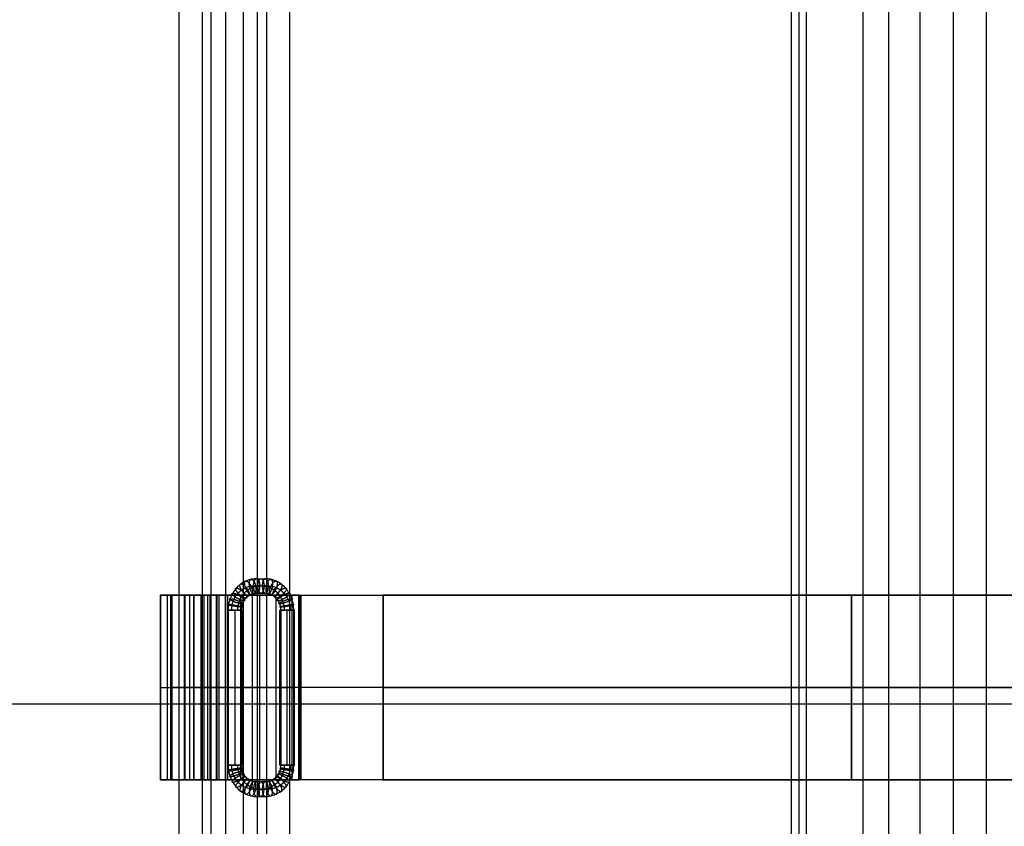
# Model space of a CAD drawing. Header units: millimetres. Extents: x -650 to 650, y -314 to 316.
# Tile 17 of 20: x 275 to 483, y -25 to 146. Entities that reach past the tile are written whole.
import ezdxf

# ---------------------------------------------------------------- set-up
doc = ezdxf.new("R2010")
doc.units = ezdxf.units.MM
doc.layers.add('Default', color=7, linetype='Continuous', true_color=0x000000)

msp = doc.modelspace()

# ---------------------------------------------------------------- linework, layer by layer
at = {"layer": 'Default'}
for p, q in [((439.46, 274.45, 682.26), (439.46, -265.55, 682.26)), ((453.07, -265.55, 723.25), (453.07, 274.45, 723.25)), ((458.48, -265.55, 645.19), (458.48, 274.45, 645.19)), ((472.09, 274.45, 686.17), (472.09, -265.55, 686.17)), ((315.25, -245.55, 106.25), (315.25, 263.45, 106.25)), ((326.94, 263.45, 123.92), (326.94, -254.55, 123.92)), ((313.37, 254.45, 127.36), (313.37, -245.55, 127.36)), ((325.06, -245.55, 145.03), (325.06, 254.45, 145.03)), ((326.04, 25.92, 147.86), (324.19, 25.92, 148.73)), ((327.35, 25.92, 150.63), (325.5, 25.92, 151.5)), ((304.52, -15.05, 108.46), (304.52, 23.95, 108.46)), ((306.63, 23.95, 108.82), (306.63, -15.05, 108.82)), ((309.56, 23.95, 129.09), (309.56, -15.05, 129.09)), ((309.66, 23.95, 129.48), (311.72, 23.95, 129.48)), ((310.7, -15.05, 120.86), (310.7, 23.95, 120.86)), ((311.52, 23.95, 128.67), (311.52, -15.05, 128.67)), ((311.84, 23.95, 129.48), (313.91, 23.95, 129.48)), ((313.03, 23.95, 134.17), (313.03, -15.05, 134.17)), ((313.79, -15.05, 104.56), (313.79, 23.95, 104.56)), ((314.52, -15.05, 106.44), (314.52, 23.95, 106.44)), ((314.97, 23.95, 133.68), (314.97, -15.05, 133.68)), ((318.28, -15.05, 148.75), (318.28, 23.95, 148.75)), ((322.03, -15.05, 102.53), (322.03, 23.95, 102.53)), ((325.06, -15.05, 145.03), (325.06, 23.95, 145.03)), ((325.55, -15.05, 146.97), (325.55, 23.95, 146.97)), ((326.94, 23.95, 123.92), (326.94, -15.05, 123.92)), ((328.35, 23.95, 129.48), (330.41, 23.95, 129.48)), ((328.88, 23.95, 123.43), (328.88, -15.05, 123.43)), ((333.85, -15.05, 143.31), (333.85, 23.95, 143.31)), ((334.05, 23.95, 150.77), (334.05, -15.05, 150.77)), ((334.24, -15.05, 148.77), (334.24, 23.95, 148.77)), ((445.05, 23.95, 151.04), (445.05, 23.95, 153.04)), ((318.69, 20.8, 152.3), (318.69, -11.91, 152.3)), ((320.22, 20.8, 150.77), (320.22, -11.91, 150.77)), ((320.22, 20.8, 153.83), (320.22, -11.91, 153.83)), ((321.75, 20.8, 152.3), (321.75, -11.91, 152.3)), ((329.78, -11.91, 147.06), (329.78, 20.8, 147.06)), ((331.31, -11.91, 145.53), (331.31, 20.8, 145.53)), ((331.31, -11.91, 148.59), (331.31, 20.8, 148.59)), ((332.85, -11.91, 147.06), (332.85, 20.8, 147.06)), ((304.58, 4.45, 108.94), (314.55, 4.45, 149.25)), ((306.03, 4.45, 106.52), (321.54, 4.45, 102.59)), ((316.39, 4.45, 148.39), (306.64, 4.45, 108.94)), ((322.03, 4.45, 104.53), (307, 4.45, 108.34)), ((308.46, 4.45, 107.97), (318.28, 4.45, 146.75)), ((308.46, 4.45, 107.97), (322.03, 4.45, 104.53)), ((309.73, 4.45, 121.11), (316.34, 4.45, 147.24)), ((309.73, 4.45, 121.11), (311.66, 4.45, 120.62)), ((318.28, 4.45, 146.75), (311.66, 4.45, 120.62)), ((351.6, 4.45, 150.77), (316.49, 4.45, 150.77)), ((351.6, 4.45, 148.77), (316.88, 4.45, 148.77)), ((318.28, 4.45, 146.75), (331.85, 4.45, 143.31)), ((331.85, 4.45, 143.31), (318.28, 4.45, 146.75)), ((332.34, 4.45, 145.25), (318.77, 4.45, 148.68)), ((322.03, 4.45, 104.53), (331.85, 4.45, 143.31)), ((331.85, 4.45, 143.31), (322.03, 4.45, 104.53)), ((333.79, 4.45, 142.82), (323.97, 4.45, 104.04)), ((437.85, 4.45, 641.28), (479.12, 4.45, 649.1)), ((437.85, 4.45, 641.28), (441.07, 4.45, 723.25)), ((465.07, 4.45, 723.25), (441.07, 4.45, 723.25)), ((465.07, 4.45, 723.25), (479.12, 4.45, 649.1)), ((-649.93, 0.99, 724.69), (650.07, 0.99, 724.69)), ((-649.93, 0.99, 754.69), (650.07, 0.99, 754.69)), ((311.72, -15.05, 129.48), (309.66, -15.05, 129.48)), ((313.91, -15.05, 129.48), (311.84, -15.05, 129.48)), ((330.41, -15.05, 129.48), (328.35, -15.05, 129.48)), ((445.05, -15.05, 151.04), (445.05, -15.05, 153.04)), ((324.19, -17.02, 148.73), (326.04, -17.02, 147.86)), ((325.5, -17.02, 151.5), (327.35, -17.02, 150.63))]:
    msp.add_line(p, q, dxfattribs=at)
at = {"layer": 'Default', "extrusion": (0.904242, -1.13687e-13, -0.42702)}
for start, end in [(180, 0), (360, 180)]:
    msp.add_arc((25.92, 274.46, 230.66), 1.53, start, end, dxfattribs=at)
at = {"layer": 'Default', "extrusion": (0, -1, 0)}
for centre, radius, start, end in [((306.52, 108.46, -4.45), 2, 166.1139, 255.7948), ((316.49, 148.77, -4.45), 2, 90, 166.1139), ((318.28, 146.75, -4.45), 2, 75.7948, 165.7983), ((322.03, 104.53, -4.45), 2, 255.7948, 345.7948), ((331.31, 147.06, -4.45), 1.53, 154.7214, 334.7214), ((331.31, 147.06, -4.45), 1.53, 334.7214, 154.7214), ((331.85, 143.31, -4.45), 2, 345.7948, 75.7948)]:
    msp.add_arc(centre, radius, start, end, dxfattribs=at)
at = {"layer": 'Default', "extrusion": (0, 1, 0)}
for centre, radius, start, end in [((-307.13, 108.82, 4.45), 0.5, 284.2052, 13.8861), ((-316.88, 148.27, 4.45), 0.5, 13.8861, 90), ((-320.22, 152.3, 4.45), 1.53, 205.2786, 25.2786), ((-320.22, 152.3, 4.45), 1.53, 25.2786, 205.2786)]:
    msp.add_arc(centre, radius, start, end, dxfattribs=at)
at = {"layer": 'Default', "extrusion": (-0.904242, 0, 0.42702)}
for start, end in [(180, 0), (0, 180)]:
    msp.add_arc((17.02, 274.46, -230.66), 1.53, start, end, dxfattribs=at)
at = {"layer": 'Default'}
for points, degree in [([(437.85, 274.45, 641.28), (437.85, 4.45, 641.28), (437.85, -265.55, 641.28)], 2), ([(441.07, -265.55, 723.25), (441.07, 4.45, 723.25), (441.07, 274.45, 723.25)], 2), ([(465.07, -265.55, 723.25), (465.07, 4.45, 723.25), (465.07, 274.45, 723.25)], 2), ([(479.12, -265.55, 649.1), (479.12, 4.45, 649.1), (479.12, 274.45, 649.1)], 2), ([(322.03, 263.45, 104.53), (322.03, 4.45, 104.53), (322.03, -254.55, 104.53)], 2), ([(331.85, -254.55, 143.31), (331.85, 4.45, 143.31), (331.85, 263.45, 143.31)], 2), ([(308.46, -245.55, 107.97), (308.46, 4.45, 107.97), (308.46, 254.45, 107.97)], 2), ([(318.28, 254.45, 146.75), (318.28, 4.45, 146.75), (318.28, -245.55, 146.75)], 2), ([(324.84, 27.45, 150.12), (325.46, 27.45, 149.83), (326.07, 27.45, 149.54), (326.69, 27.45, 149.24)], 3), ([(304.58, -15.05, 108.94), (304.58, 4.45, 108.94), (304.58, 23.95, 108.94)], 2), ([(304.58, 23.95, 108.94), (305.69, 23.95, 113.42), (306.8, 23.95, 117.9), (307.9, 23.95, 122.38), (309.01, 23.95, 126.86), (310.12, 23.95, 131.33), (311.22, 23.95, 135.81), (312.33, 23.95, 140.29), (313.44, 23.95, 144.77), (314.55, 23.95, 149.25)], 9), ([(306.03, -15.05, 106.52), (306.03, 4.45, 106.52), (306.03, 23.95, 106.52)], 2), ([(321.54, 23.95, 102.59), (319.82, 23.95, 103.03), (318.1, 23.95, 103.47), (316.37, 23.95, 103.9), (314.65, 23.95, 104.34), (312.93, 23.95, 104.78), (311.2, 23.95, 105.21), (309.48, 23.95, 105.65), (307.76, 23.95, 106.08), (306.03, 23.95, 106.52)], 9), ([(306.64, 23.95, 108.94), (307.73, 23.95, 113.33), (308.81, 23.95, 117.71), (309.89, 23.95, 122.09), (310.98, 23.95, 126.47), (312.06, 23.95, 130.86), (313.14, 23.95, 135.24), (314.23, 23.95, 139.62), (315.31, 23.95, 144.01), (316.39, 23.95, 148.39)], 9), ([(306.64, 23.95, 108.94), (306.64, 4.45, 108.94), (306.64, -15.05, 108.94)], 2), ([(307, -15.05, 108.34), (307, 4.45, 108.34), (307, 23.95, 108.34)], 2), ([(307, 23.95, 108.34), (308.67, 23.95, 107.92), (310.34, 23.95, 107.49), (312.01, 23.95, 107.07), (313.68, 23.95, 106.65), (315.35, 23.95, 106.22), (317.02, 23.95, 105.8), (318.69, 23.95, 105.38), (320.36, 23.95, 104.96), (322.03, 23.95, 104.53)], 9), ([(309.73, -15.05, 121.11), (309.73, 4.45, 121.11), (309.73, 23.95, 121.11)], 2), ([(309.73, 23.95, 121.11), (310.46, 23.95, 124.01), (311.2, 23.95, 126.92), (311.93, 23.95, 129.82), (312.66, 23.95, 132.72), (313.4, 23.95, 135.62), (314.13, 23.95, 138.53), (314.87, 23.95, 141.43), (315.6, 23.95, 144.33), (316.34, 23.95, 147.24)], 9), ([(311.66, 23.95, 120.62), (311.45, 23.95, 120.67), (311.23, 23.95, 120.73), (311.02, 23.95, 120.78), (310.8, 23.95, 120.84), (310.59, 23.95, 120.89), (310.37, 23.95, 120.95), (310.16, 23.95, 121), (309.94, 23.95, 121.05), (309.73, 23.95, 121.11)], 9), ([(311.66, -15.05, 120.62), (311.66, 4.45, 120.62), (311.66, 23.95, 120.62)], 2), ([(318.28, 23.95, 146.75), (317.54, 23.95, 143.84), (316.81, 23.95, 140.94), (316.07, 23.95, 138.04), (315.34, 23.95, 135.13), (314.6, 23.95, 132.23), (313.87, 23.95, 129.33), (313.13, 23.95, 126.42), (312.4, 23.95, 123.52), (311.66, 23.95, 120.62)], 9), ([(314.55, -15.05, 149.25), (314.55, 4.45, 149.25), (314.55, 23.95, 149.25)], 2), ([(316.34, -15.05, 147.24), (316.34, 4.45, 147.24), (316.34, 23.95, 147.24)], 2), ([(316.39, -15.05, 148.39), (316.39, 4.45, 148.39), (316.39, 23.95, 148.39)], 2), ([(316.49, -15.05, 150.77), (316.49, 4.45, 150.77), (316.49, 23.95, 150.77)], 2), ([(316.49, 23.95, 150.77), (320.39, 23.95, 150.77), (324.29, 23.95, 150.77), (328.19, 23.95, 150.77), (332.09, 23.95, 150.77), (336, 23.95, 150.77), (339.9, 23.95, 150.77), (343.8, 23.95, 150.77), (347.7, 23.95, 150.77), (351.6, 23.95, 150.77)], 9), ([(316.88, 23.95, 148.77), (320.74, 23.95, 148.77), (324.6, 23.95, 148.77), (328.45, 23.95, 148.77), (332.31, 23.95, 148.77), (336.17, 23.95, 148.77), (340.03, 23.95, 148.77), (343.89, 23.95, 148.77), (347.74, 23.95, 148.77), (351.6, 23.95, 148.77)], 9), ([(316.88, 23.95, 148.77), (316.88, 4.45, 148.77), (316.88, -15.05, 148.77)], 2), ([(318.28, -15.05, 146.75), (318.28, 4.45, 146.75), (318.28, 23.95, 146.75)], 2), ([(331.85, 23.95, 143.31), (330.34, 23.95, 143.69), (328.83, 23.95, 144.07), (327.33, 23.95, 144.46), (325.82, 23.95, 144.84), (324.31, 23.95, 145.22), (322.8, 23.95, 145.6), (321.29, 23.95, 145.98), (319.79, 23.95, 146.36), (318.28, 23.95, 146.75)], 9), ([(318.77, -15.05, 148.68), (318.77, 4.45, 148.68), (318.77, 23.95, 148.68)], 2), ([(318.77, 23.95, 148.68), (320.28, 23.95, 148.3), (321.78, 23.95, 147.92), (323.29, 23.95, 147.54), (324.8, 23.95, 147.16), (326.31, 23.95, 146.78), (327.82, 23.95, 146.39), (329.32, 23.95, 146.01), (330.83, 23.95, 145.63), (332.34, 23.95, 145.25)], 9), ([(321.54, -15.05, 102.59), (321.54, 4.45, 102.59), (321.54, 23.95, 102.59)], 2), ([(322.03, -15.05, 104.53), (322.03, 4.45, 104.53), (322.03, 23.95, 104.53)], 2), ([(322.03, 23.95, 104.53), (323.13, 23.95, 108.84), (324.22, 23.95, 113.15), (325.31, 23.95, 117.46), (326.4, 23.95, 121.77), (327.49, 23.95, 126.08), (328.58, 23.95, 130.38), (329.67, 23.95, 134.69), (330.76, 23.95, 139), (331.85, 23.95, 143.31)], 9), ([(323.97, -15.05, 104.04), (323.97, 4.45, 104.04), (323.97, 23.95, 104.04)], 2), ([(333.79, 23.95, 142.82), (332.7, 23.95, 138.51), (331.61, 23.95, 134.2), (330.52, 23.95, 129.89), (329.43, 23.95, 125.59), (328.34, 23.95, 121.28), (327.25, 23.95, 116.97), (326.15, 23.95, 112.66), (325.06, 23.95, 108.35), (323.97, 23.95, 104.04)], 9), ([(324.84, 24.38, 150.12), (325.46, 24.38, 149.83), (326.07, 24.38, 149.54), (326.69, 24.38, 149.24)], 3), ([(331.85, -15.05, 143.31), (331.85, 4.45, 143.31), (331.85, 23.95, 143.31)], 2), ([(332.34, -15.05, 145.25), (332.34, 4.45, 145.25), (332.34, 23.95, 145.25)], 2), ([(333.79, -15.05, 142.82), (333.79, 4.45, 142.82), (333.79, 23.95, 142.82)], 2), ([(549.18, 23.95, 150.3), (531.63, 23.95, 151.37), (514.08, 23.95, 152.43), (496.53, 23.95, 153.5), (478.97, 23.95, 154.57), (422.19, 23.95, 148.77), (404.54, 23.95, 148.77), (386.89, 23.95, 148.77), (369.25, 23.95, 148.77), (351.6, 23.95, 148.77)], 9), ([(351.6, 23.95, 148.77), (351.6, 4.45, 148.77), (351.6, -15.05, 148.77)], 2), ([(351.6, -15.05, 150.77), (351.6, 4.45, 150.77), (351.6, 23.95, 150.77)], 2), ([(351.6, 23.95, 150.77), (369.26, 23.95, 150.77), (386.92, 23.95, 150.77), (404.57, 23.95, 150.77), (422.23, 23.95, 150.77), (479.05, 23.95, 156.57), (496.61, 23.95, 155.5), (514.18, 23.95, 154.43), (531.74, 23.95, 153.36), (549.3, 23.95, 152.3)], 9), ([(450.55, -15.05, 151.28), (450.55, 4.45, 151.28), (450.55, 23.95, 151.28)], 2), ([(450.61, -15.05, 153.28), (450.61, 4.45, 153.28), (450.61, 23.95, 153.28)], 2), ([(318.83, 20.8, 152.95), (318.83, 9.9, 152.95), (318.83, -1, 152.95), (318.83, -11.91, 152.95)], 3), ([(321.61, -11.91, 151.64), (321.61, -1, 151.64), (321.61, 9.9, 151.64), (321.61, 20.8, 151.64)], 3), ([(329.93, 20.8, 147.72), (329.93, 9.9, 147.72), (329.93, -1, 147.72), (329.93, -11.91, 147.72)], 3), ([(332.7, -11.91, 146.41), (332.7, -1, 146.41), (332.7, 9.9, 146.41), (332.7, 20.8, 146.41)], 3), ([(351.6, 4.45, 148.77), (369.25, 4.45, 148.77), (386.89, 4.45, 148.77), (404.54, 4.45, 148.77), (422.19, 4.45, 148.77), (478.97, 4.45, 154.57), (496.53, 4.45, 153.5), (514.08, 4.45, 152.43), (531.63, 4.45, 151.37), (549.18, 4.45, 150.3)], 9), ([(549.3, 4.45, 152.3), (531.74, 4.45, 153.36), (514.18, 4.45, 154.43), (496.61, 4.45, 155.5), (479.05, 4.45, 156.57), (422.23, 4.45, 150.77), (404.57, 4.45, 150.77), (386.92, 4.45, 150.77), (369.26, 4.45, 150.77), (351.6, 4.45, 150.77)], 9), ([(314.55, -15.05, 149.25), (313.44, -15.05, 144.77), (312.33, -15.05, 140.29), (311.22, -15.05, 135.81), (310.12, -15.05, 131.33), (309.01, -15.05, 126.86), (307.9, -15.05, 122.38), (306.8, -15.05, 117.9), (305.69, -15.05, 113.42), (304.58, -15.05, 108.94)], 9), ([(306.03, -15.05, 106.52), (307.76, -15.05, 106.08), (309.48, -15.05, 105.65), (311.2, -15.05, 105.21), (312.93, -15.05, 104.78), (314.65, -15.05, 104.34), (316.37, -15.05, 103.9), (318.1, -15.05, 103.47), (319.82, -15.05, 103.03), (321.54, -15.05, 102.59)], 9), ([(316.39, -15.05, 148.39), (315.31, -15.05, 144.01), (314.23, -15.05, 139.62), (313.14, -15.05, 135.24), (312.06, -15.05, 130.86), (310.98, -15.05, 126.47), (309.89, -15.05, 122.09), (308.81, -15.05, 117.71), (307.73, -15.05, 113.33), (306.64, -15.05, 108.94)], 9), ([(322.03, -15.05, 104.53), (320.36, -15.05, 104.96), (318.69, -15.05, 105.38), (317.02, -15.05, 105.8), (315.35, -15.05, 106.22), (313.68, -15.05, 106.65), (312.01, -15.05, 107.07), (310.34, -15.05, 107.49), (308.67, -15.05, 107.92), (307, -15.05, 108.34)], 9), ([(316.34, -15.05, 147.24), (315.6, -15.05, 144.33), (314.87, -15.05, 141.43), (314.13, -15.05, 138.53), (313.4, -15.05, 135.62), (312.66, -15.05, 132.72), (311.93, -15.05, 129.82), (311.2, -15.05, 126.92), (310.46, -15.05, 124.01), (309.73, -15.05, 121.11)], 9), ([(309.73, -15.05, 121.11), (309.94, -15.05, 121.05), (310.16, -15.05, 121), (310.37, -15.05, 120.95), (310.59, -15.05, 120.89), (310.8, -15.05, 120.84), (311.02, -15.05, 120.78), (311.23, -15.05, 120.73), (311.45, -15.05, 120.67), (311.66, -15.05, 120.62)], 9), ([(311.66, -15.05, 120.62), (312.4, -15.05, 123.52), (313.13, -15.05, 126.42), (313.87, -15.05, 129.33), (314.6, -15.05, 132.23), (315.34, -15.05, 135.13), (316.07, -15.05, 138.04), (316.81, -15.05, 140.94), (317.54, -15.05, 143.84), (318.28, -15.05, 146.75)], 9), ([(351.6, -15.05, 150.77), (347.7, -15.05, 150.77), (343.8, -15.05, 150.77), (339.9, -15.05, 150.77), (336, -15.05, 150.77), (332.09, -15.05, 150.77), (328.19, -15.05, 150.77), (324.29, -15.05, 150.77), (320.39, -15.05, 150.77), (316.49, -15.05, 150.77)], 9), ([(351.6, -15.05, 148.77), (347.74, -15.05, 148.77), (343.89, -15.05, 148.77), (340.03, -15.05, 148.77), (336.17, -15.05, 148.77), (332.31, -15.05, 148.77), (328.45, -15.05, 148.77), (324.6, -15.05, 148.77), (320.74, -15.05, 148.77), (316.88, -15.05, 148.77)], 9), ([(318.28, -15.05, 146.75), (319.79, -15.05, 146.36), (321.29, -15.05, 145.98), (322.8, -15.05, 145.6), (324.31, -15.05, 145.22), (325.82, -15.05, 144.84), (327.33, -15.05, 144.46), (328.83, -15.05, 144.07), (330.34, -15.05, 143.69), (331.85, -15.05, 143.31)], 9), ([(332.34, -15.05, 145.25), (330.83, -15.05, 145.63), (329.32, -15.05, 146.01), (327.82, -15.05, 146.39), (326.31, -15.05, 146.78), (324.8, -15.05, 147.16), (323.29, -15.05, 147.54), (321.78, -15.05, 147.92), (320.28, -15.05, 148.3), (318.77, -15.05, 148.68)], 9), ([(331.85, -15.05, 143.31), (330.76, -15.05, 139), (329.67, -15.05, 134.69), (328.58, -15.05, 130.38), (327.49, -15.05, 126.08), (326.4, -15.05, 121.77), (325.31, -15.05, 117.46), (324.22, -15.05, 113.15), (323.13, -15.05, 108.84), (322.03, -15.05, 104.53)], 9), ([(323.97, -15.05, 104.04), (325.06, -15.05, 108.35), (326.15, -15.05, 112.66), (327.25, -15.05, 116.97), (328.34, -15.05, 121.28), (329.43, -15.05, 125.59), (330.52, -15.05, 129.89), (331.61, -15.05, 134.2), (332.7, -15.05, 138.51), (333.79, -15.05, 142.82)], 9), ([(326.69, -15.48, 149.24), (326.07, -15.48, 149.54), (325.46, -15.48, 149.83), (324.84, -15.48, 150.12)], 3), ([(351.6, -15.05, 148.77), (369.25, -15.05, 148.77), (386.89, -15.05, 148.77), (404.54, -15.05, 148.77), (422.19, -15.05, 148.77), (478.97, -15.05, 154.57), (496.53, -15.05, 153.5), (514.08, -15.05, 152.43), (531.63, -15.05, 151.37), (549.18, -15.05, 150.3)], 9), ([(549.3, -15.05, 152.3), (531.74, -15.05, 153.36), (514.18, -15.05, 154.43), (496.61, -15.05, 155.5), (479.05, -15.05, 156.57), (422.23, -15.05, 150.77), (404.57, -15.05, 150.77), (386.92, -15.05, 150.77), (369.26, -15.05, 150.77), (351.6, -15.05, 150.77)], 9), ([(324.84, -18.55, 150.12), (325.46, -18.55, 149.83), (326.07, -18.55, 149.54), (326.69, -18.55, 149.24)], 3)]:
    msp.add_open_spline(points, degree=degree, dxfattribs=at)
for points, knots in [([(324.84, 27.45, 150.12), (324.48, 27.45, 150.29), (324.11, 27.41, 150.46), (323.75, 27.34, 150.63), (323.37, 27.26, 150.81), (322.99, 27.14, 150.99), (322.63, 26.98, 151.16), (322.25, 26.82, 151.34), (321.89, 26.61, 151.51), (321.55, 26.37, 151.67), (321.21, 26.12, 151.83), (320.89, 25.83, 151.99), (320.59, 25.5, 152.12), (320.3, 25.18, 152.26), (320.04, 24.82, 152.39), (319.81, 24.44, 152.49), (319.59, 24.07, 152.6), (319.4, 23.67, 152.68), (319.26, 23.25, 152.76), (319.11, 22.85, 152.82), (319, 22.44, 152.87), (318.93, 22.01, 152.91), (318.87, 21.61, 152.94), (318.83, 21.21, 152.95), (318.83, 20.8, 152.95)], [-7.853969, -7.853969, -7.853969, -7.853969, -6.939256, -6.939256, -6.939256, -5.969418, -5.969418, -5.969418, -4.958996, -4.958996, -4.958996, -3.926978, -3.926978, -3.926978, -2.894967, -2.894967, -2.894967, -1.884541, -1.884541, -1.884541, -0.914717, -0.914717, -0.914717, 0, 0, 0, 0]), ([(332.7, 20.8, 146.41), (332.7, 21.21, 146.41), (332.63, 22.04, 146.44), (332.31, 23.28, 146.59), (331.75, 24.47, 146.85), (330.97, 25.54, 147.22), (330.01, 26.4, 147.68), (328.93, 27.02, 148.19), (327.81, 27.37, 148.71), (327.06, 27.45, 149.07), (326.69, 27.45, 149.24)], [-7.853969, -7.853969, -7.853969, -7.853969, -6.939058, -5.969177, -4.958839, -3.926985, -2.89513, -1.884792, -0.914911, 0, 0, 0, 0]), ([(319.57, 20.8, 150.91), (319.57, 21.12, 150.91), (319.62, 21.76, 150.89), (319.87, 22.71, 150.77), (320.3, 23.63, 150.57), (320.9, 24.44, 150.28), (321.64, 25.11, 149.94), (322.46, 25.58, 149.54), (323.32, 25.86, 149.14), (323.91, 25.92, 148.86), (324.19, 25.92, 148.73)], [0, 0, 0, 0, 0.914911, 1.884792, 2.89513, 3.926985, 4.958839, 5.969177, 6.939058, 7.853969, 7.853969, 7.853969, 7.853969]), ([(320.88, 20.8, 153.69), (320.88, 21.12, 153.69), (320.93, 21.76, 153.66), (321.18, 22.71, 153.54), (321.61, 23.63, 153.34), (322.21, 24.44, 153.06), (322.94, 25.11, 152.71), (323.77, 25.58, 152.32), (324.63, 25.86, 151.91), (325.21, 25.92, 151.64), (325.5, 25.92, 151.5)], [0, 0, 0, 0, 0.914911, 1.884792, 2.89513, 3.926985, 4.958839, 5.969177, 6.939058, 7.853969, 7.853969, 7.853969, 7.853969]), ([(326.04, 25.92, 147.86), (326.32, 25.92, 147.72), (326.9, 25.86, 147.45), (327.76, 25.58, 147.04), (328.59, 25.11, 146.65), (329.33, 24.44, 146.3), (329.93, 23.63, 146.02), (330.36, 22.71, 145.82), (330.6, 21.76, 145.7), (330.66, 21.12, 145.68), (330.66, 20.8, 145.68)], [0, 0, 0, 0, 0.914911, 1.884792, 2.89513, 3.926985, 4.958839, 5.969177, 6.939058, 7.853969, 7.853969, 7.853969, 7.853969]), ([(327.35, 25.92, 150.63), (327.63, 25.92, 150.5), (328.21, 25.86, 150.22), (329.07, 25.58, 149.82), (329.9, 25.11, 149.43), (330.64, 24.44, 149.08), (331.24, 23.63, 148.79), (331.67, 22.71, 148.59), (331.91, 21.76, 148.47), (331.97, 21.12, 148.45), (331.97, 20.8, 148.45)], [0, 0, 0, 0, 0.914911, 1.884792, 2.89513, 3.926985, 4.958839, 5.969177, 6.939058, 7.853969, 7.853969, 7.853969, 7.853969]), ([(321.61, 20.8, 151.64), (321.61, 21.02, 151.64), (321.62, 21.24, 151.64), (321.66, 21.46, 151.62), (321.7, 21.68, 151.6), (321.76, 21.91, 151.57), (321.83, 22.12, 151.54), (321.91, 22.35, 151.5), (322.01, 22.56, 151.45), (322.13, 22.76, 151.4), (322.26, 22.97, 151.34), (322.4, 23.16, 151.27), (322.55, 23.33, 151.2), (322.71, 23.51, 151.12), (322.89, 23.66, 151.04), (323.07, 23.8, 150.95), (323.25, 23.93, 150.87), (323.45, 24.04, 150.78), (323.65, 24.13, 150.68), (323.85, 24.22, 150.59), (324.05, 24.28, 150.49), (324.25, 24.32, 150.4), (324.45, 24.36, 150.3), (324.64, 24.38, 150.21), (324.84, 24.38, 150.12)], [0, 0, 0, 0, 0.914717, 0.914717, 0.914717, 1.884541, 1.884541, 1.884541, 2.894967, 2.894967, 2.894967, 3.926978, 3.926978, 3.926978, 4.958996, 4.958996, 4.958996, 5.969418, 5.969418, 5.969418, 6.939256, 6.939256, 6.939256, 7.853969, 7.853969, 7.853969, 7.853969]), ([(326.69, 24.38, 149.24), (326.89, 24.38, 149.15), (327.29, 24.34, 148.96), (327.9, 24.15, 148.67), (328.48, 23.82, 148.4), (328.99, 23.35, 148.16), (329.41, 22.78, 147.96), (329.72, 22.14, 147.82), (329.89, 21.47, 147.73), (329.93, 21.02, 147.72), (329.93, 20.8, 147.72)], [0, 0, 0, 0, 0.914911, 1.884792, 2.89513, 3.926985, 4.958839, 5.969177, 6.939058, 7.853969, 7.853969, 7.853969, 7.853969]), ([(318.83, -11.91, 152.95), (318.83, -12.31, 152.95), (318.9, -13.15, 152.92), (319.23, -14.39, 152.77), (319.78, -15.58, 152.51), (320.56, -16.64, 152.14), (321.52, -17.5, 151.68), (322.6, -18.12, 151.18), (323.72, -18.47, 150.65), (324.48, -18.55, 150.29), (324.84, -18.55, 150.12)], [-7.853969, -7.853969, -7.853969, -7.853969, -6.939058, -5.969177, -4.958839, -3.926985, -2.89513, -1.884792, -0.914911, 0, 0, 0, 0]), ([(324.19, -17.02, 148.73), (323.91, -17.02, 148.86), (323.32, -16.96, 149.14), (322.46, -16.69, 149.54), (321.64, -16.21, 149.94), (320.9, -15.55, 150.28), (320.3, -14.73, 150.57), (319.87, -13.81, 150.77), (319.62, -12.86, 150.89), (319.57, -12.22, 150.91), (319.57, -11.91, 150.91)], [0, 0, 0, 0, 0.914911, 1.884792, 2.89513, 3.926985, 4.958839, 5.969177, 6.939058, 7.853969, 7.853969, 7.853969, 7.853969]), ([(325.5, -17.02, 151.5), (325.21, -17.02, 151.64), (324.63, -16.96, 151.91), (323.77, -16.69, 152.32), (322.94, -16.21, 152.71), (322.21, -15.55, 153.06), (321.61, -14.73, 153.34), (321.18, -13.81, 153.54), (320.93, -12.86, 153.66), (320.88, -12.22, 153.69), (320.88, -11.91, 153.69)], [0, 0, 0, 0, 0.914911, 1.884792, 2.89513, 3.926985, 4.958839, 5.969177, 6.939058, 7.853969, 7.853969, 7.853969, 7.853969]), ([(324.84, -15.48, 150.12), (324.64, -15.48, 150.21), (324.24, -15.44, 150.4), (323.64, -15.25, 150.69), (323.06, -14.92, 150.96), (322.54, -14.45, 151.21), (322.12, -13.88, 151.4), (321.82, -13.24, 151.55), (321.64, -12.57, 151.63), (321.61, -12.13, 151.64), (321.61, -11.91, 151.64)], [0, 0, 0, 0, 0.914911, 1.884792, 2.89513, 3.926985, 4.958839, 5.969177, 6.939058, 7.853969, 7.853969, 7.853969, 7.853969]), ([(330.66, -11.91, 145.68), (330.66, -12.22, 145.67), (330.6, -12.86, 145.7), (330.36, -13.81, 145.82), (329.93, -14.73, 146.02), (329.33, -15.55, 146.3), (328.59, -16.21, 146.65), (327.76, -16.69, 147.04), (326.9, -16.96, 147.45), (326.32, -17.02, 147.72), (326.04, -17.02, 147.86)], [0, 0, 0, 0, 0.914911, 1.884792, 2.89513, 3.926985, 4.958839, 5.969177, 6.939058, 7.853969, 7.853969, 7.853969, 7.853969]), ([(329.93, -11.91, 147.72), (329.93, -12.13, 147.72), (329.91, -12.34, 147.72), (329.87, -12.56, 147.74), (329.83, -12.79, 147.76), (329.78, -13.01, 147.79), (329.7, -13.22, 147.82), (329.62, -13.45, 147.86), (329.52, -13.66, 147.91), (329.4, -13.86, 147.97), (329.28, -14.07, 148.02), (329.14, -14.26, 148.09), (328.98, -14.44, 148.16), (328.82, -14.61, 148.24), (328.65, -14.77, 148.32), (328.46, -14.9, 148.41), (328.28, -15.03, 148.49), (328.08, -15.14, 148.59), (327.88, -15.23, 148.68), (327.69, -15.32, 148.77), (327.49, -15.38, 148.87), (327.28, -15.43, 148.97), (327.09, -15.46, 149.06), (326.89, -15.48, 149.15), (326.69, -15.48, 149.24)], [0, 0, 0, 0, 0.914717, 0.914717, 0.914717, 1.884541, 1.884541, 1.884541, 2.894967, 2.894967, 2.894967, 3.926978, 3.926978, 3.926978, 4.958996, 4.958996, 4.958996, 5.969418, 5.969418, 5.969418, 6.939255, 6.939255, 6.939255, 7.853969, 7.853969, 7.853969, 7.853969]), ([(326.69, -18.55, 149.24), (327.06, -18.55, 149.07), (327.42, -18.51, 148.9), (327.78, -18.44, 148.73), (328.17, -18.36, 148.55), (328.54, -18.24, 148.37), (328.9, -18.08, 148.2), (329.28, -17.92, 148.02), (329.64, -17.71, 147.85), (329.98, -17.47, 147.69), (330.32, -17.22, 147.53), (330.65, -16.93, 147.38), (330.94, -16.61, 147.24), (331.23, -16.28, 147.1), (331.49, -15.93, 146.98), (331.72, -15.54, 146.87), (331.94, -15.17, 146.76), (332.13, -14.77, 146.68), (332.28, -14.35, 146.61), (332.42, -13.95, 146.54), (332.53, -13.54, 146.49), (332.6, -13.12, 146.45), (332.67, -12.72, 146.42), (332.7, -12.31, 146.41), (332.7, -11.91, 146.41)], [-7.853969, -7.853969, -7.853969, -7.853969, -6.939255, -6.939255, -6.939255, -5.969418, -5.969418, -5.969418, -4.958996, -4.958996, -4.958996, -3.926978, -3.926978, -3.926978, -2.894967, -2.894967, -2.894967, -1.884541, -1.884541, -1.884541, -0.914717, -0.914717, -0.914717, 0, 0, 0, 0]), ([(331.97, -11.91, 148.45), (331.97, -12.22, 148.45), (331.91, -12.86, 148.47), (331.67, -13.81, 148.59), (331.24, -14.73, 148.79), (330.64, -15.55, 149.08), (329.9, -16.21, 149.43), (329.07, -16.69, 149.82), (328.21, -16.96, 150.22), (327.63, -17.02, 150.5), (327.35, -17.02, 150.63)], [0, 0, 0, 0, 0.914911, 1.884792, 2.89513, 3.926985, 4.958839, 5.969177, 6.939058, 7.853969, 7.853969, 7.853969, 7.853969])]:
    msp.add_open_spline(points, degree=3, knots=knots, dxfattribs=at)
for points, weights, knots in [([(324.25, 24.32, 150.4), (323.6, 24.32, 149.01), (323.35, 25.83, 149.13), (323.09, 27.34, 149.25), (323.75, 27.34, 150.63)], [1, 0.707106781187, 1, 0.707106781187, 1], [4.712389, 4.712389, 4.712389, 7.068583, 7.068583, 9.424778, 9.424778, 9.424778]), ([(323.75, 27.34, 150.63), (324.4, 27.34, 152.02), (324.66, 25.83, 151.9), (324.91, 24.32, 151.78), (324.25, 24.32, 150.4)], [1, 0.707106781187, 1, 0.707106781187, 1], [0, 0, 0, 2.356194, 2.356194, 4.712389, 4.712389, 4.712389]), ([(324.84, 24.38, 150.12), (324.19, 24.38, 148.73), (324.19, 25.92, 148.73), (324.19, 27.45, 148.73), (324.84, 27.45, 150.12)], [1, 0.707106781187, 1, 0.707106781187, 1], [4.712389, 4.712389, 4.712389, 7.068583, 7.068583, 9.424778, 9.424778, 9.424778]), ([(324.84, 27.45, 150.12), (325.5, 27.45, 151.5), (325.5, 25.92, 151.5), (325.5, 24.38, 151.5), (324.84, 24.38, 150.12)], [1, 0.707106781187, 1, 0.707106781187, 1], [0, 0, 0, 2.356194, 2.356194, 4.712389, 4.712389, 4.712389]), ([(326.69, 27.45, 149.24), (326.04, 27.45, 147.86), (326.04, 25.92, 147.86), (326.04, 24.38, 147.86), (326.69, 24.38, 149.24)], [1, 0.707106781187, 1, 0.707106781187, 1], [-9.424778, -9.424778, -9.424778, -7.068583, -7.068583, -4.712389, -4.712389, -4.712389]), ([(326.69, 24.38, 149.24), (327.35, 24.38, 150.63), (327.35, 25.92, 150.63), (327.35, 27.45, 150.63), (326.69, 27.45, 149.24)], [1, 0.707106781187, 1, 0.707106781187, 1], [-4.712389, -4.712389, -4.712389, -2.356194, -2.356194, 0, 0, 0]), ([(327.28, 24.32, 148.97), (326.62, 24.32, 147.58), (326.88, 25.83, 147.46), (327.13, 27.34, 147.34), (327.78, 27.34, 148.73)], [1, 0.707106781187, 1, 0.707106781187, 1], [4.712389, 4.712389, 4.712389, 7.068583, 7.068583, 9.424778, 9.424778, 9.424778]), ([(327.78, 27.34, 148.73), (328.44, 27.34, 150.11), (328.19, 25.83, 150.23), (327.93, 24.32, 150.35), (327.28, 24.32, 148.97)], [1, 0.707106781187, 1, 0.707106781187, 1], [0, 0, 0, 2.356194, 2.356194, 4.712389, 4.712389, 4.712389]), ([(322.55, 23.33, 151.2), (321.9, 23.33, 149.81), (320.92, 24.42, 150.27), (319.94, 25.5, 150.74), (320.59, 25.5, 152.12)], [1, 0.707106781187, 1, 0.707106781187, 1], [4.712389, 4.712389, 4.712389, 7.068583, 7.068583, 9.424778, 9.424778, 9.424778]), ([(320.59, 25.5, 152.12), (321.25, 25.5, 153.51), (322.23, 24.42, 153.05), (323.21, 23.33, 152.58), (322.55, 23.33, 151.2)], [1, 0.707106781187, 1, 0.707106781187, 1], [0, 0, 0, 2.356194, 2.356194, 4.712389, 4.712389, 4.712389]), ([(323.07, 23.8, 150.95), (322.42, 23.8, 149.57), (321.66, 25.08, 149.92), (320.9, 26.37, 150.28), (321.55, 26.37, 151.67)], [1, 0.707106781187, 1, 0.707106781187, 1], [4.712389, 4.712389, 4.712389, 7.068583, 7.068583, 9.424778, 9.424778, 9.424778]), ([(321.55, 26.37, 151.67), (322.21, 26.37, 153.06), (322.97, 25.08, 152.7), (323.73, 23.8, 152.34), (323.07, 23.8, 150.95)], [1, 0.707106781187, 1, 0.707106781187, 1], [0, 0, 0, 2.356194, 2.356194, 4.712389, 4.712389, 4.712389]), ([(323.65, 24.13, 150.68), (323, 24.13, 149.29), (322.49, 25.56, 149.53), (321.98, 26.98, 149.77), (322.63, 26.98, 151.16)], [1, 0.707106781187, 1, 0.707106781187, 1], [4.712389, 4.712389, 4.712389, 7.068583, 7.068583, 9.424778, 9.424778, 9.424778]), ([(322.63, 26.98, 151.16), (323.29, 26.98, 152.55), (323.8, 25.56, 152.31), (324.31, 24.13, 152.07), (323.65, 24.13, 150.68)], [1, 0.707106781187, 1, 0.707106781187, 1], [0, 0, 0, 2.356194, 2.356194, 4.712389, 4.712389, 4.712389]), ([(327.88, 24.13, 148.68), (327.23, 24.13, 147.3), (327.74, 25.56, 147.05), (328.25, 26.98, 146.81), (328.9, 26.98, 148.2)], [1, 0.707106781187, 1, 0.707106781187, 1], [4.712389, 4.712389, 4.712389, 7.068583, 7.068583, 9.424778, 9.424778, 9.424778]), ([(328.9, 26.98, 148.2), (329.56, 26.98, 149.59), (329.05, 25.56, 149.83), (328.54, 24.13, 150.07), (327.88, 24.13, 148.68)], [1, 0.707106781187, 1, 0.707106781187, 1], [0, 0, 0, 2.356194, 2.356194, 4.712389, 4.712389, 4.712389]), ([(328.46, 23.8, 148.41), (327.81, 23.8, 147.02), (328.57, 25.08, 146.66), (329.32, 26.37, 146.3), (329.98, 26.37, 147.69)], [1, 0.707106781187, 1, 0.707106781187, 1], [4.712389, 4.712389, 4.712389, 7.068583, 7.068583, 9.424778, 9.424778, 9.424778]), ([(329.98, 26.37, 147.69), (330.63, 26.37, 149.08), (329.87, 25.08, 149.44), (329.12, 23.8, 149.79), (328.46, 23.8, 148.41)], [1, 0.707106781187, 1, 0.707106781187, 1], [0, 0, 0, 2.356194, 2.356194, 4.712389, 4.712389, 4.712389]), ([(328.98, 23.33, 148.16), (328.32, 23.33, 146.78), (329.3, 24.42, 146.31), (330.28, 25.5, 145.85), (330.94, 25.5, 147.24)], [1, 0.707106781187, 1, 0.707106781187, 1], [4.712389, 4.712389, 4.712389, 7.068583, 7.068583, 9.424778, 9.424778, 9.424778]), ([(330.94, 25.5, 147.24), (331.59, 25.5, 148.62), (330.61, 24.42, 149.09), (329.63, 23.33, 149.55), (328.98, 23.33, 148.16)], [1, 0.707106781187, 1, 0.707106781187, 1], [0, 0, 0, 2.356194, 2.356194, 4.712389, 4.712389, 4.712389]), ([(316.34, 23.95, 147.24), (316.54, 23.95, 148.04), (317.25, 23.95, 148.46), (317.96, 23.95, 148.89), (318.77, 23.95, 148.68)], [1, 0.923873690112, 1, 0.923873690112, 1], [0, 0, 0, 1.656926, 1.656926, 3.313852, 3.313852, 3.313852]), ([(321.83, 22.12, 151.54), (321.18, 22.12, 150.15), (319.89, 22.69, 150.76), (318.6, 23.25, 151.37), (319.26, 23.25, 152.76)], [1, 0.707106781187, 1, 0.707106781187, 1], [4.712389, 4.712389, 4.712389, 7.068583, 7.068583, 9.424778, 9.424778, 9.424778]), ([(319.26, 23.25, 152.76), (319.91, 23.25, 154.14), (321.2, 22.69, 153.53), (322.49, 22.12, 152.92), (321.83, 22.12, 151.54)], [1, 0.707106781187, 1, 0.707106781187, 1], [0, 0, 0, 2.356194, 2.356194, 4.712389, 4.712389, 4.712389]), ([(322.13, 22.76, 151.4), (321.48, 22.76, 150.01), (320.32, 23.6, 150.56), (319.16, 24.44, 151.11), (319.81, 24.44, 152.49)], [1, 0.707106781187, 1, 0.707106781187, 1], [4.712389, 4.712389, 4.712389, 7.068583, 7.068583, 9.424778, 9.424778, 9.424778]), ([(319.81, 24.44, 152.49), (320.47, 24.44, 153.88), (321.63, 23.6, 153.33), (322.79, 22.76, 152.78), (322.13, 22.76, 151.4)], [1, 0.707106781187, 1, 0.707106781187, 1], [0, 0, 0, 2.356194, 2.356194, 4.712389, 4.712389, 4.712389]), ([(323.97, 23.95, 104.04), (323.77, 23.95, 103.24), (323.06, 23.95, 102.82), (322.35, 23.95, 102.39), (321.54, 23.95, 102.59)], [1, 0.923879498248, 1, 0.923879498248, 1], [0, 0, 0, 1.656855, 1.656855, 3.313709, 3.313709, 3.313709]), ([(329.4, 22.76, 147.97), (328.74, 22.76, 146.58), (329.9, 23.6, 146.03), (331.06, 24.44, 145.48), (331.72, 24.44, 146.87)], [1, 0.707106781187, 1, 0.707106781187, 1], [4.712389, 4.712389, 4.712389, 7.068583, 7.068583, 9.424778, 9.424778, 9.424778]), ([(331.72, 24.44, 146.87), (332.37, 24.44, 148.26), (331.21, 23.6, 148.8), (330.05, 22.76, 149.35), (329.4, 22.76, 147.97)], [1, 0.707106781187, 1, 0.707106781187, 1], [0, 0, 0, 2.356194, 2.356194, 4.712389, 4.712389, 4.712389]), ([(329.7, 22.12, 147.82), (329.04, 22.12, 146.44), (330.33, 22.69, 145.83), (331.62, 23.25, 145.22), (332.28, 23.25, 146.61)], [1, 0.707106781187, 1, 0.707106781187, 1], [4.712389, 4.712389, 4.712389, 7.068583, 7.068583, 9.424778, 9.424778, 9.424778]), ([(332.28, 23.25, 146.61), (332.93, 23.25, 147.99), (331.64, 22.69, 148.6), (330.35, 22.12, 149.21), (329.7, 22.12, 147.82)], [1, 0.707106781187, 1, 0.707106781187, 1], [0, 0, 0, 2.356194, 2.356194, 4.712389, 4.712389, 4.712389]), ([(321.66, 21.46, 151.62), (321.01, 21.46, 150.23), (319.64, 21.73, 150.88), (318.28, 22.01, 151.52), (318.93, 22.01, 152.91)], [1, 0.707106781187, 1, 0.707106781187, 1], [4.712389, 4.712389, 4.712389, 7.068583, 7.068583, 9.424778, 9.424778, 9.424778]), ([(318.93, 22.01, 152.91), (319.59, 22.01, 154.29), (320.95, 21.73, 153.65), (322.32, 21.46, 153.01), (321.66, 21.46, 151.62)], [1, 0.707106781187, 1, 0.707106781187, 1], [0, 0, 0, 2.356194, 2.356194, 4.712389, 4.712389, 4.712389]), ([(329.87, 21.46, 147.74), (329.22, 21.46, 146.36), (330.58, 21.73, 145.71), (331.94, 22.01, 145.07), (332.6, 22.01, 146.45)], [1, 0.707106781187, 1, 0.707106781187, 1], [4.712389, 4.712389, 4.712389, 7.068583, 7.068583, 9.424778, 9.424778, 9.424778]), ([(332.6, 22.01, 146.45), (333.25, 22.01, 147.84), (331.89, 21.73, 148.48), (330.53, 21.46, 149.13), (329.87, 21.46, 147.74)], [1, 0.707106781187, 1, 0.707106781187, 1], [0, 0, 0, 2.356194, 2.356194, 4.712389, 4.712389, 4.712389]), ([(321.61, 20.8, 151.64), (320.95, 20.8, 150.26), (319.57, 20.8, 150.91), (318.18, 20.8, 151.57), (318.83, 20.8, 152.95)], [1, 0.707106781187, 1, 0.707106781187, 1], [0, 0, 0, 3.066667, 3.066667, 6.133333, 6.133333, 6.133333]), ([(318.83, 20.8, 152.95), (319.49, 20.8, 154.34), (320.88, 20.8, 153.69), (322.26, 20.8, 153.03), (321.61, 20.8, 151.64)], [1, 0.707106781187, 1, 0.707106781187, 1], [0, 0, 0, 3.066667, 3.066667, 6.133333, 6.133333, 6.133333]), ([(329.93, 20.8, 147.72), (329.27, 20.8, 146.33), (330.66, 20.8, 145.68), (332.04, 20.8, 145.02), (332.7, 20.8, 146.41)], [1, 0.707106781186, 1, 0.707106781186, 1], [4.712389, 4.712389, 4.712389, 7.068583, 7.068583, 9.424778, 9.424778, 9.424778]), ([(332.7, 20.8, 146.41), (333.35, 20.8, 147.79), (331.97, 20.8, 148.45), (330.58, 20.8, 149.1), (329.93, 20.8, 147.72)], [1, 0.707106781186, 1, 0.707106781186, 1], [0, 0, 0, 2.356194, 2.356194, 4.712389, 4.712389, 4.712389]), ([(321.61, -11.91, 151.64), (320.95, -11.91, 150.26), (319.57, -11.91, 150.91), (318.18, -11.91, 151.57), (318.83, -11.91, 152.95)], [1, 0.707106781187, 1, 0.707106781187, 1], [4.712389, 4.712389, 4.712389, 7.068583, 7.068583, 9.424778, 9.424778, 9.424778]), ([(318.83, -11.91, 152.95), (319.49, -11.91, 154.34), (320.88, -11.91, 153.69), (322.26, -11.91, 153.03), (321.61, -11.91, 151.64)], [1, 0.707106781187, 1, 0.707106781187, 1], [0, 0, 0, 2.356194, 2.356194, 4.712389, 4.712389, 4.712389]), ([(329.93, -11.91, 147.72), (329.27, -11.91, 146.33), (330.66, -11.91, 145.68), (332.04, -11.91, 145.02), (332.7, -11.91, 146.41)], [1, 0.707106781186, 1, 0.707106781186, 1], [0, 0, 0, 3.066667, 3.066667, 6.133333, 6.133333, 6.133333]), ([(332.7, -11.91, 146.41), (333.35, -11.91, 147.79), (331.97, -11.91, 148.45), (330.58, -11.91, 149.1), (329.93, -11.91, 147.72)], [1, 0.707106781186, 1, 0.707106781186, 1], [0, 0, 0, 3.066667, 3.066667, 6.133333, 6.133333, 6.133333]), ([(321.66, -12.56, 151.62), (321.01, -12.56, 150.23), (319.64, -12.84, 150.88), (318.28, -13.12, 151.52), (318.93, -13.12, 152.91)], [1, 0.707106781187, 1, 0.707106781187, 1], [4.712389, 4.712389, 4.712389, 7.068583, 7.068583, 9.424778, 9.424778, 9.424778]), ([(318.93, -13.12, 152.91), (319.59, -13.12, 154.29), (320.95, -12.84, 153.65), (322.32, -12.56, 153.01), (321.66, -12.56, 151.62)], [1, 0.707106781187, 1, 0.707106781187, 1], [0, 0, 0, 2.356194, 2.356194, 4.712389, 4.712389, 4.712389]), ([(321.83, -13.22, 151.54), (321.18, -13.22, 150.15), (319.89, -13.79, 150.76), (318.6, -14.35, 151.37), (319.26, -14.35, 152.76)], [1, 0.707106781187, 1, 0.707106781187, 1], [4.712389, 4.712389, 4.712389, 7.068583, 7.068583, 9.424778, 9.424778, 9.424778]), ([(319.26, -14.35, 152.76), (319.91, -14.35, 154.14), (321.2, -13.79, 153.53), (322.49, -13.22, 152.92), (321.83, -13.22, 151.54)], [1, 0.707106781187, 1, 0.707106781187, 1], [0, 0, 0, 2.356194, 2.356194, 4.712389, 4.712389, 4.712389]), ([(322.13, -13.86, 151.4), (321.48, -13.86, 150.01), (320.32, -14.7, 150.56), (319.16, -15.54, 151.11), (319.81, -15.54, 152.49)], [1, 0.707106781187, 1, 0.707106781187, 1], [4.712389, 4.712389, 4.712389, 7.068583, 7.068583, 9.424778, 9.424778, 9.424778]), ([(319.81, -15.54, 152.49), (320.47, -15.54, 153.88), (321.63, -14.7, 153.33), (322.79, -13.86, 152.78), (322.13, -13.86, 151.4)], [1, 0.707106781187, 1, 0.707106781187, 1], [0, 0, 0, 2.356194, 2.356194, 4.712389, 4.712389, 4.712389]), ([(322.55, -14.44, 151.2), (321.9, -14.44, 149.81), (320.92, -15.52, 150.27), (319.94, -16.61, 150.74), (320.59, -16.61, 152.12)], [1, 0.707106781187, 1, 0.707106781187, 1], [4.712389, 4.712389, 4.712389, 7.068583, 7.068583, 9.424778, 9.424778, 9.424778]), ([(320.59, -16.61, 152.12), (321.25, -16.61, 153.51), (322.23, -15.52, 153.05), (323.21, -14.44, 152.58), (322.55, -14.44, 151.2)], [1, 0.707106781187, 1, 0.707106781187, 1], [0, 0, 0, 2.356194, 2.356194, 4.712389, 4.712389, 4.712389]), ([(328.98, -14.44, 148.16), (328.32, -14.44, 146.78), (329.3, -15.52, 146.31), (330.28, -16.61, 145.85), (330.94, -16.61, 147.24)], [1, 0.707106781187, 1, 0.707106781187, 1], [4.712389, 4.712389, 4.712389, 7.068583, 7.068583, 9.424778, 9.424778, 9.424778]), ([(330.94, -16.61, 147.24), (331.59, -16.61, 148.62), (330.61, -15.52, 149.09), (329.63, -14.44, 149.55), (328.98, -14.44, 148.16)], [1, 0.707106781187, 1, 0.707106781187, 1], [0, 0, 0, 2.356194, 2.356194, 4.712389, 4.712389, 4.712389]), ([(329.4, -13.86, 147.97), (328.74, -13.86, 146.58), (329.9, -14.7, 146.03), (331.06, -15.54, 145.48), (331.72, -15.54, 146.87)], [1, 0.707106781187, 1, 0.707106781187, 1], [4.712389, 4.712389, 4.712389, 7.068583, 7.068583, 9.424778, 9.424778, 9.424778]), ([(331.72, -15.54, 146.87), (332.37, -15.54, 148.26), (331.21, -14.7, 148.8), (330.05, -13.86, 149.35), (329.4, -13.86, 147.97)], [1, 0.707106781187, 1, 0.707106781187, 1], [0, 0, 0, 2.356194, 2.356194, 4.712389, 4.712389, 4.712389]), ([(329.7, -13.22, 147.82), (329.04, -13.22, 146.44), (330.33, -13.79, 145.83), (331.62, -14.35, 145.22), (332.28, -14.35, 146.61)], [1, 0.707106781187, 1, 0.707106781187, 1], [4.712389, 4.712389, 4.712389, 7.068583, 7.068583, 9.424778, 9.424778, 9.424778]), ([(332.28, -14.35, 146.61), (332.93, -14.35, 147.99), (331.64, -13.79, 148.6), (330.35, -13.22, 149.21), (329.7, -13.22, 147.82)], [1, 0.707106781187, 1, 0.707106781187, 1], [0, 0, 0, 2.356194, 2.356194, 4.712389, 4.712389, 4.712389]), ([(329.87, -12.56, 147.74), (329.22, -12.56, 146.36), (330.58, -12.84, 145.71), (331.94, -13.12, 145.07), (332.6, -13.12, 146.45)], [1, 0.707106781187, 1, 0.707106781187, 1], [4.712389, 4.712389, 4.712389, 7.068583, 7.068583, 9.424778, 9.424778, 9.424778]), ([(332.6, -13.12, 146.45), (333.25, -13.12, 147.84), (331.89, -12.84, 148.48), (330.53, -12.56, 149.13), (329.87, -12.56, 147.74)], [1, 0.707106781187, 1, 0.707106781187, 1], [0, 0, 0, 2.356194, 2.356194, 4.712389, 4.712389, 4.712389]), ([(318.77, -15.05, 148.68), (317.96, -15.05, 148.89), (317.25, -15.05, 148.46), (316.54, -15.05, 148.04), (316.34, -15.05, 147.24)], [1, 0.923873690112, 1, 0.923873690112, 1], [0, 0, 0, 1.656926, 1.656926, 3.313852, 3.313852, 3.313852]), ([(323.07, -14.9, 150.95), (322.42, -14.9, 149.57), (321.66, -16.19, 149.92), (320.9, -17.47, 150.28), (321.55, -17.47, 151.67)], [1, 0.707106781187, 1, 0.707106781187, 1], [4.712389, 4.712389, 4.712389, 7.068583, 7.068583, 9.424778, 9.424778, 9.424778]), ([(321.54, -15.05, 102.59), (322.35, -15.05, 102.39), (323.06, -15.05, 102.82), (323.77, -15.05, 103.24), (323.97, -15.05, 104.04)], [1, 0.923879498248, 1, 0.923879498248, 1], [0, 0, 0, 1.656855, 1.656855, 3.313709, 3.313709, 3.313709]), ([(321.55, -17.47, 151.67), (322.21, -17.47, 153.06), (322.97, -16.19, 152.7), (323.73, -14.9, 152.34), (323.07, -14.9, 150.95)], [1, 0.707106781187, 1, 0.707106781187, 1], [0, 0, 0, 2.356194, 2.356194, 4.712389, 4.712389, 4.712389]), ([(323.65, -15.23, 150.68), (323, -15.23, 149.29), (322.49, -16.66, 149.53), (321.98, -18.08, 149.77), (322.63, -18.08, 151.16)], [1, 0.707106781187, 1, 0.707106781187, 1], [4.712389, 4.712389, 4.712389, 7.068583, 7.068583, 9.424778, 9.424778, 9.424778]), ([(322.63, -18.08, 151.16), (323.29, -18.08, 152.55), (323.8, -16.66, 152.31), (324.31, -15.23, 152.07), (323.65, -15.23, 150.68)], [1, 0.707106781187, 1, 0.707106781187, 1], [0, 0, 0, 2.356194, 2.356194, 4.712389, 4.712389, 4.712389]), ([(324.25, -15.43, 150.4), (323.6, -15.43, 149.01), (323.35, -16.93, 149.13), (323.09, -18.44, 149.25), (323.75, -18.44, 150.63)], [1, 0.707106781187, 1, 0.707106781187, 1], [4.712389, 4.712389, 4.712389, 7.068583, 7.068583, 9.424778, 9.424778, 9.424778]), ([(323.75, -18.44, 150.63), (324.4, -18.44, 152.02), (324.66, -16.93, 151.9), (324.91, -15.43, 151.78), (324.25, -15.43, 150.4)], [1, 0.707106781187, 1, 0.707106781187, 1], [0, 0, 0, 2.356194, 2.356194, 4.712389, 4.712389, 4.712389]), ([(324.84, -15.48, 150.12), (324.19, -15.48, 148.73), (324.19, -17.02, 148.73), (324.19, -18.55, 148.73), (324.84, -18.55, 150.12)], [1, 0.707106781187, 1, 0.707106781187, 1], [0, 0, 0, 3.066667, 3.066667, 6.133333, 6.133333, 6.133333]), ([(324.84, -18.55, 150.12), (325.5, -18.55, 151.5), (325.5, -17.02, 151.5), (325.5, -15.48, 151.5), (324.84, -15.48, 150.12)], [1, 0.707106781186, 1, 0.707106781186, 1], [0, 0, 0, 3.066667, 3.066667, 6.133333, 6.133333, 6.133333]), ([(326.69, -15.48, 149.24), (326.04, -15.48, 147.86), (326.04, -17.02, 147.86), (326.04, -18.55, 147.86), (326.69, -18.55, 149.24)], [1, 0.707106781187, 1, 0.707106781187, 1], [4.712389, 4.712389, 4.712389, 7.068583, 7.068583, 9.424778, 9.424778, 9.424778]), ([(326.69, -18.55, 149.24), (327.35, -18.55, 150.63), (327.35, -17.02, 150.63), (327.35, -15.48, 150.63), (326.69, -15.48, 149.24)], [1, 0.707106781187, 1, 0.707106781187, 1], [0, 0, 0, 2.356194, 2.356194, 4.712389, 4.712389, 4.712389]), ([(327.28, -15.43, 148.97), (326.62, -15.43, 147.58), (326.88, -16.93, 147.46), (327.13, -18.44, 147.34), (327.78, -18.44, 148.73)], [1, 0.707106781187, 1, 0.707106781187, 1], [4.712389, 4.712389, 4.712389, 7.068583, 7.068583, 9.424778, 9.424778, 9.424778]), ([(327.78, -18.44, 148.73), (328.44, -18.44, 150.11), (328.19, -16.93, 150.23), (327.93, -15.43, 150.35), (327.28, -15.43, 148.97)], [1, 0.707106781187, 1, 0.707106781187, 1], [0, 0, 0, 2.356194, 2.356194, 4.712389, 4.712389, 4.712389]), ([(327.88, -15.23, 148.68), (327.23, -15.23, 147.3), (327.74, -16.66, 147.05), (328.25, -18.08, 146.81), (328.9, -18.08, 148.2)], [1, 0.707106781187, 1, 0.707106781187, 1], [4.712389, 4.712389, 4.712389, 7.068583, 7.068583, 9.424778, 9.424778, 9.424778]), ([(328.9, -18.08, 148.2), (329.56, -18.08, 149.59), (329.05, -16.66, 149.83), (328.54, -15.23, 150.07), (327.88, -15.23, 148.68)], [1, 0.707106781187, 1, 0.707106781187, 1], [0, 0, 0, 2.356194, 2.356194, 4.712389, 4.712389, 4.712389]), ([(328.46, -14.9, 148.41), (327.81, -14.9, 147.02), (328.57, -16.19, 146.66), (329.32, -17.47, 146.3), (329.98, -17.47, 147.69)], [1, 0.707106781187, 1, 0.707106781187, 1], [4.712389, 4.712389, 4.712389, 7.068583, 7.068583, 9.424778, 9.424778, 9.424778]), ([(329.98, -17.47, 147.69), (330.63, -17.47, 149.08), (329.87, -16.19, 149.44), (329.12, -14.9, 149.79), (328.46, -14.9, 148.41)], [1, 0.707106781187, 1, 0.707106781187, 1], [0, 0, 0, 2.356194, 2.356194, 4.712389, 4.712389, 4.712389])]:
    msp.add_rational_spline(points, weights, degree=2, knots=knots, dxfattribs=at)
for points, weights in [([(306.03, 23.95, 106.52), (304.1, 23.95, 107.01), (304.58, 23.95, 108.94)], [1, 0.709073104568, 1]), ([(307, 23.95, 108.34), (306.52, 23.95, 108.46), (306.64, 23.95, 108.94)], [1, 0.709073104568, 1]), ([(314.55, 23.95, 149.25), (314.92, 23.95, 150.77), (316.49, 23.95, 150.77)], [1, 0.787398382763, 1]), ([(316.39, 23.95, 148.39), (316.49, 23.95, 148.77), (316.88, 23.95, 148.77)], [1, 0.787398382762, 1]), ([(332.34, 23.95, 145.25), (334.28, 23.95, 144.76), (333.79, 23.95, 142.82)], [1, 0.707106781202, 1]), ([(304.58, -15.05, 108.94), (304.1, -15.05, 107.01), (306.03, -15.05, 106.52)], [1, 0.709073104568, 1]), ([(306.64, -15.05, 108.94), (306.52, -15.05, 108.46), (307, -15.05, 108.34)], [1, 0.709073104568, 1]), ([(316.49, -15.05, 150.77), (314.92, -15.05, 150.77), (314.55, -15.05, 149.25)], [1, 0.787398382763, 1]), ([(316.88, -15.05, 148.77), (316.49, -15.05, 148.77), (316.39, -15.05, 148.39)], [1, 0.787398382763, 1]), ([(333.79, -15.05, 142.82), (334.28, -15.05, 144.76), (332.34, -15.05, 145.25)], [1, 0.707106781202, 1])]:
    msp.add_rational_spline(points, weights, degree=2, dxfattribs=at)

doc.saveas('drawing.dxf')
